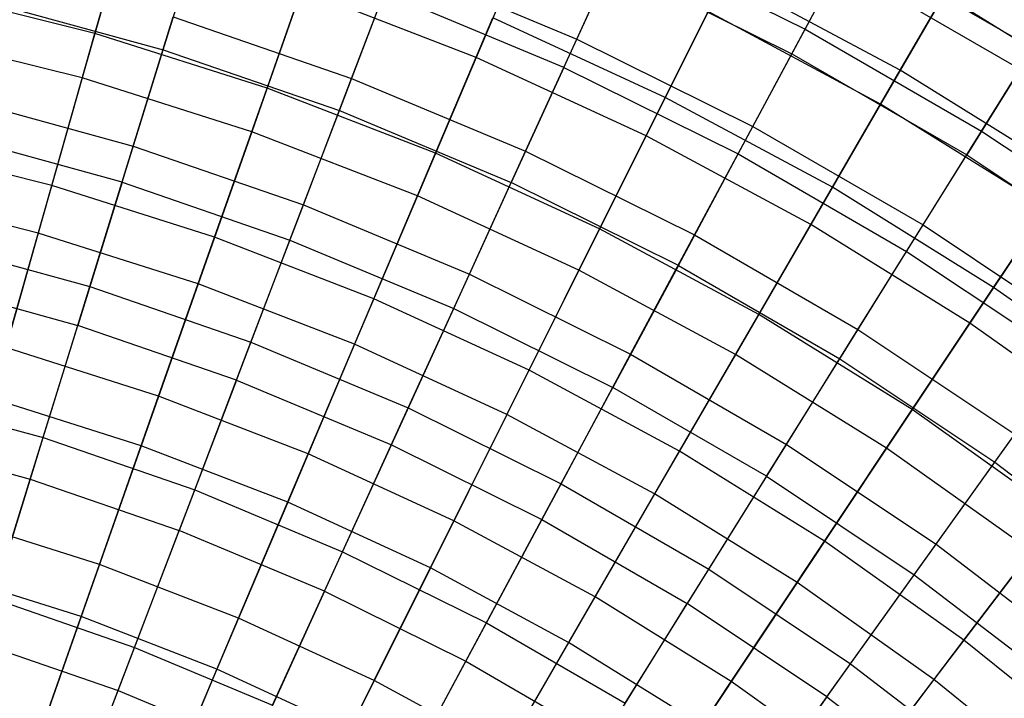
# Model space of a CAD drawing. Extents: x -8.3 to 8.8, y -6 to 6.
# Tile 169 of 177: x 1.3 to 2.9, y 3.4 to 4.4. Entities that reach past the tile are written whole.
import ezdxf

# ---------------------------------------------------------------- set-up
doc = ezdxf.new("R2010")
doc.units = 0
doc.header["$LTSCALE"] = 2.54
doc.layers.get('0').update_dxf_attribs({"linetype": 'CONTINUOUS'})

# ---------------------------------------------------------------- blocks, each defined once
blk = doc.blocks.new('DROPS_COLOR_A_STL')
at = {"color": 0}
for p, q in [((9.9463, 4.3772, 11.1348), (10.0052, 4.5675, 10.8245)), ((9.9463, 4.3772, 11.1348), (10.0052, 4.5675, 10.8245)), ((10.5981, 4.394, 4.846), (10.6705, 4.5524, 5.171)), ((10.5981, 4.394, 4.846), (10.6705, 4.5524, 5.171)), ((10.6705, 4.5524, 5.171), (10.9579, 4.4099, 5.171)), ((10.6705, 4.5524, 5.171), (10.9579, 4.4099, 5.171)), ((10.9579, 4.4099, 5.171), (11.0305, 4.5451, 5.5063)), ((10.9579, 4.4099, 5.171), (11.0305, 4.5451, 5.5063)), ((11.0305, 4.5451, 5.5063), (11.3167, 4.3795, 5.5063)), ((11.0305, 4.5451, 5.5063), (11.3167, 4.3795, 5.5063)), ((10.2433, 4.3322, 4.5325), (10.3125, 4.5136, 4.846)), ((10.2433, 4.3322, 4.5325), (10.3125, 4.5136, 4.846)), ((10.3125, 4.5136, 4.846), (10.5981, 4.394, 4.846)), ((10.3125, 4.5136, 4.846), (10.5981, 4.394, 4.846)), ((10.5777, 4.3492, 10.8245), (10.6523, 4.5125, 10.5024)), ((10.5777, 4.3492, 10.8245), (10.6523, 4.5125, 10.5024)), ((10.6523, 4.5125, 10.5024), (10.9371, 4.3712, 10.5024)), ((10.6523, 4.5125, 10.5024), (10.9371, 4.3712, 10.5024)), ((10.9371, 4.3712, 10.5024), (11.0123, 4.5113, 10.1697)), ((10.9371, 4.3712, 10.5024), (11.0123, 4.5113, 10.1697)), ((11.0123, 4.5113, 10.1697), (11.2964, 4.3469, 10.1697)), ((11.0123, 4.5113, 10.1697), (11.2964, 4.3469, 10.1697)), ((9.6631, 4.455, 11.1348), (9.9463, 4.3772, 11.1348)), ((9.6631, 4.455, 11.1348), (9.9463, 4.3772, 11.1348)), ((10.224, 4.2814, 11.1348), (10.295, 4.4676, 10.8245)), ((10.224, 4.2814, 11.1348), (10.295, 4.4676, 10.8245)), ((10.5777, 4.3492, 10.8245), (10.295, 4.4676, 10.8245)), ((10.5777, 4.3492, 10.8245), (10.295, 4.4676, 10.8245)), ((9.8993, 4.2253, 4.2317), (9.9624, 4.4291, 4.5325)), ((9.8993, 4.2253, 4.2317), (9.9624, 4.4291, 4.5325)), ((9.9624, 4.4291, 4.5325), (10.2433, 4.3322, 4.5325)), ((9.9624, 4.4291, 4.5325), (10.2433, 4.3322, 4.5325)), ((10.8756, 4.2564, 4.846), (10.9579, 4.4099, 5.171)), ((10.8756, 4.2564, 4.846), (10.9579, 4.4099, 5.171)), ((10.9579, 4.4099, 5.171), (11.2356, 4.2492, 5.171)), ((10.9579, 4.4099, 5.171), (11.2356, 4.2492, 5.171)), ((10.5175, 4.2175, 4.5325), (10.5981, 4.394, 4.846)), ((10.5175, 4.2175, 4.5325), (10.5981, 4.394, 4.846)), ((10.5981, 4.394, 4.846), (10.8756, 4.2564, 4.846)), ((10.5981, 4.394, 4.846), (10.8756, 4.2564, 4.846)), ((9.8818, 4.1687, 11.4321), (9.9463, 4.3772, 11.1348)), ((9.8818, 4.1687, 11.4321), (9.9463, 4.3772, 11.1348)), ((9.9463, 4.3772, 11.1348), (10.224, 4.2814, 11.1348)), ((9.9463, 4.3772, 11.1348), (10.224, 4.2814, 11.1348)), ((11.2356, 4.2492, 5.171), (11.3167, 4.3795, 5.5063)), ((11.2356, 4.2492, 5.171), (11.3167, 4.3795, 5.5063)), ((10.8523, 4.2131, 10.8245), (10.9371, 4.3712, 10.5024)), ((10.8523, 4.2131, 10.8245), (10.9371, 4.3712, 10.5024)), ((10.9371, 4.3712, 10.5024), (11.2124, 4.2119, 10.5024)), ((10.9371, 4.3712, 10.5024), (11.2124, 4.2119, 10.5024)), ((10.5777, 4.3492, 10.8245), (10.4949, 4.168, 11.1348)), ((10.5777, 4.3492, 10.8245), (10.4949, 4.168, 11.1348)), ((10.5777, 4.3492, 10.8245), (10.8523, 4.2131, 10.8245)), ((10.5777, 4.3492, 10.8245), (10.8523, 4.2131, 10.8245)), ((11.2964, 4.3469, 10.1697), (11.2124, 4.2119, 10.5024)), ((11.2964, 4.3469, 10.1697), (11.2124, 4.2119, 10.5024)), ((10.1674, 4.1329, 4.2317), (10.2433, 4.3322, 4.5325)), ((10.1674, 4.1329, 4.2317), (10.2433, 4.3322, 4.5325)), ((10.2433, 4.3322, 4.5325), (10.5175, 4.2175, 4.5325)), ((10.2433, 4.3322, 4.5325), (10.5175, 4.2175, 4.5325)), ((9.6259, 4.3005, 4.2317), (9.8993, 4.2253, 4.2317)), ((9.6259, 4.3005, 4.2317), (9.8993, 4.2253, 4.2317)), ((10.1462, 4.0775, 11.4321), (10.224, 4.2814, 11.1348)), ((10.1462, 4.0775, 11.4321), (10.224, 4.2814, 11.1348)), ((10.224, 4.2814, 11.1348), (10.4949, 4.168, 11.1348)), ((10.224, 4.2814, 11.1348), (10.4949, 4.168, 11.1348)), ((10.7838, 4.0854, 4.5325), (10.8756, 4.2564, 4.846)), ((10.7838, 4.0854, 4.5325), (10.8756, 4.2564, 4.846)), ((10.8756, 4.2564, 4.846), (11.1436, 4.1013, 4.846)), ((10.8756, 4.2564, 4.846), (11.1436, 4.1013, 4.846)), ((9.8818, 4.1687, 11.4321), (9.6121, 4.2428, 11.4321)), ((9.8818, 4.1687, 11.4321), (9.6121, 4.2428, 11.4321)), ((11.1436, 4.1013, 4.846), (11.2356, 4.2492, 5.171)), ((11.1436, 4.1013, 4.846), (11.2356, 4.2492, 5.171)), ((11.2356, 4.2492, 5.171), (11.5024, 4.0711, 5.171)), ((11.2356, 4.2492, 5.171), (11.5024, 4.0711, 5.171)), ((9.8308, 4.004, 3.9448), (9.8993, 4.2253, 4.2317)), ((9.8308, 4.004, 3.9448), (9.8993, 4.2253, 4.2317)), ((9.8993, 4.2253, 4.2317), (10.1674, 4.1329, 4.2317)), ((9.8993, 4.2253, 4.2317), (10.1674, 4.1329, 4.2317)), ((10.4289, 4.0234, 4.2317), (10.5175, 4.2175, 4.5325)), ((10.4289, 4.0234, 4.2317), (10.5175, 4.2175, 4.5325)), ((10.5175, 4.2175, 4.5325), (10.7838, 4.0854, 4.5325)), ((10.5175, 4.2175, 4.5325), (10.7838, 4.0854, 4.5325)), ((10.7581, 4.0375, 11.1348), (10.8523, 4.2131, 10.8245)), ((10.7581, 4.0375, 11.1348), (10.8523, 4.2131, 10.8245)), ((10.8523, 4.2131, 10.8245), (11.1176, 4.0596, 10.8245)), ((10.8523, 4.2131, 10.8245), (11.1176, 4.0596, 10.8245)), ((11.1176, 4.0596, 10.8245), (11.2124, 4.2119, 10.5024)), ((11.1176, 4.0596, 10.8245), (11.2124, 4.2119, 10.5024)), ((11.2124, 4.2119, 10.5024), (11.4769, 4.0354, 10.5024)), ((11.2124, 4.2119, 10.5024), (11.4769, 4.0354, 10.5024)), ((9.8818, 4.1687, 11.4321), (9.8119, 3.9429, 11.7151)), ((9.8818, 4.1687, 11.4321), (9.8119, 3.9429, 11.7151)), ((9.8818, 4.1687, 11.4321), (10.1462, 4.0775, 11.4321)), ((9.8818, 4.1687, 11.4321), (10.1462, 4.0775, 11.4321)), ((10.4043, 3.9695, 11.4321), (10.4949, 4.168, 11.1348)), ((10.4043, 3.9695, 11.4321), (10.4949, 4.168, 11.1348)), ((10.7581, 4.0375, 11.1348), (10.4949, 4.168, 11.1348)), ((10.7581, 4.0375, 11.1348), (10.4949, 4.168, 11.1348)), ((10.0848, 3.9164, 3.9448), (10.1674, 4.1329, 4.2317)), ((10.0848, 3.9164, 3.9448), (10.1674, 4.1329, 4.2317)), ((10.1674, 4.1329, 4.2317), (10.4289, 4.0234, 4.2317)), ((10.1674, 4.1329, 4.2317), (10.4289, 4.0234, 4.2317)), ((11.041, 3.9365, 4.5325), (11.1436, 4.1013, 4.846)), ((11.041, 3.9365, 4.5325), (11.1436, 4.1013, 4.846)), ((11.1436, 4.1013, 4.846), (11.4011, 3.9294, 4.846)), ((11.1436, 4.1013, 4.846), (11.4011, 3.9294, 4.846)), ((10.6829, 3.8974, 4.2317), (10.7838, 4.0854, 4.5325)), ((10.6829, 3.8974, 4.2317), (10.7838, 4.0854, 4.5325)), ((10.7838, 4.0854, 4.5325), (11.041, 3.9365, 4.5325)), ((10.7838, 4.0854, 4.5325), (11.041, 3.9365, 4.5325)), ((9.5717, 4.0752, 3.9448), (9.8308, 4.004, 3.9448)), ((9.5717, 4.0752, 3.9448), (9.8308, 4.004, 3.9448)), ((10.062, 3.8566, 11.7151), (10.1462, 4.0775, 11.4321)), ((10.062, 3.8566, 11.7151), (10.1462, 4.0775, 11.4321)), ((10.1462, 4.0775, 11.4321), (10.4043, 3.9695, 11.4321)), ((10.1462, 4.0775, 11.4321), (10.4043, 3.9695, 11.4321)), ((11.0123, 3.8904, 11.1348), (11.1176, 4.0596, 10.8245)), ((11.0123, 3.8904, 11.1348), (11.1176, 4.0596, 10.8245)), ((11.1176, 4.0596, 10.8245), (11.3725, 3.8894, 10.8245)), ((11.1176, 4.0596, 10.8245), (11.3725, 3.8894, 10.8245)), ((10.7581, 4.0375, 11.1348), (10.6549, 3.8452, 11.4321)), ((10.7581, 4.0375, 11.1348), (10.6549, 3.8452, 11.4321)), ((10.7581, 4.0375, 11.1348), (11.0123, 3.8904, 11.1348)), ((10.7581, 4.0375, 11.1348), (11.0123, 3.8904, 11.1348)), ((10.3327, 3.8127, 3.9448), (10.4289, 4.0234, 4.2317)), ((10.3327, 3.8127, 3.9448), (10.4289, 4.0234, 4.2317)), ((10.4289, 4.0234, 4.2317), (10.6829, 3.8974, 4.2317)), ((10.4289, 4.0234, 4.2317), (10.6829, 3.8974, 4.2317)), ((9.5568, 4.013, 11.7151), (9.8119, 3.9429, 11.7151)), ((9.5568, 4.013, 11.7151), (9.8119, 3.9429, 11.7151)), ((9.7572, 3.766, 3.673), (9.8308, 4.004, 3.9448)), ((9.7572, 3.766, 3.673), (9.8308, 4.004, 3.9448)), ((9.8308, 4.004, 3.9448), (10.0848, 3.9164, 3.9448)), ((9.8308, 4.004, 3.9448), (10.0848, 3.9164, 3.9448)), ((10.3061, 3.7545, 11.7151), (10.4043, 3.9695, 11.4321)), ((10.3061, 3.7545, 11.7151), (10.4043, 3.9695, 11.4321)), ((10.4043, 3.9695, 11.4321), (10.6549, 3.8452, 11.4321)), ((10.4043, 3.9695, 11.4321), (10.6549, 3.8452, 11.4321)), ((9.7369, 3.7007, 11.9828), (9.8119, 3.9429, 11.7151)), ((9.7369, 3.7007, 11.9828), (9.8119, 3.9429, 11.7151)), ((10.062, 3.8566, 11.7151), (9.8119, 3.9429, 11.7151)), ((10.062, 3.8566, 11.7151), (9.8119, 3.9429, 11.7151)), ((10.9283, 3.7554, 4.2317), (11.041, 3.9365, 4.5325)), ((10.9283, 3.7554, 4.2317), (11.041, 3.9365, 4.5325)), ((11.041, 3.9365, 4.5325), (11.2882, 3.7715, 4.5325)), ((11.041, 3.9365, 4.5325), (11.2882, 3.7715, 4.5325)), ((9.9961, 3.6836, 3.673), (10.0848, 3.9164, 3.9448)), ((9.9961, 3.6836, 3.673), (10.0848, 3.9164, 3.9448)), ((10.0848, 3.9164, 3.9448), (10.3327, 3.8127, 3.9448)), ((10.0848, 3.9164, 3.9448), (10.3327, 3.8127, 3.9448)), ((10.5734, 3.6933, 3.9448), (10.6829, 3.8974, 4.2317)), ((10.5734, 3.6933, 3.9448), (10.6829, 3.8974, 4.2317)), ((10.6829, 3.8974, 4.2317), (10.9283, 3.7554, 4.2317)), ((10.6829, 3.8974, 4.2317), (10.9283, 3.7554, 4.2317)), ((10.897, 3.7051, 11.4321), (11.0123, 3.8904, 11.1348)), ((10.897, 3.7051, 11.4321), (11.0123, 3.8904, 11.1348)), ((11.0123, 3.8904, 11.1348), (11.2566, 3.7273, 11.1348)), ((11.0123, 3.8904, 11.1348), (11.2566, 3.7273, 11.1348)), ((11.2566, 3.7273, 11.1348), (11.3725, 3.8894, 10.8245)), ((11.2566, 3.7273, 11.1348), (11.3725, 3.8894, 10.8245)), ((10.062, 3.8566, 11.7151), (9.9717, 3.6197, 11.9828)), ((10.062, 3.8566, 11.7151), (9.9717, 3.6197, 11.9828)), ((10.062, 3.8566, 11.7151), (10.3061, 3.7545, 11.7151)), ((10.062, 3.8566, 11.7151), (10.3061, 3.7545, 11.7151)), ((9.5135, 3.833, 3.673), (9.7572, 3.766, 3.673)), ((9.5135, 3.833, 3.673), (9.7572, 3.766, 3.673)), ((10.5431, 3.6369, 11.7151), (10.6549, 3.8452, 11.4321)), ((10.5431, 3.6369, 11.7151), (10.6549, 3.8452, 11.4321)), ((10.897, 3.7051, 11.4321), (10.6549, 3.8452, 11.4321)), ((10.897, 3.7051, 11.4321), (10.6549, 3.8452, 11.4321)), ((10.2292, 3.586, 3.673), (10.3327, 3.8127, 3.9448)), ((10.2292, 3.586, 3.673), (10.3327, 3.8127, 3.9448)), ((10.3327, 3.8127, 3.9448), (10.5734, 3.6933, 3.9448)), ((10.3327, 3.8127, 3.9448), (10.5734, 3.6933, 3.9448)), ((11.1641, 3.598, 4.2317), (11.2882, 3.7715, 4.5325)), ((11.1641, 3.598, 4.2317), (11.2882, 3.7715, 4.5325)), ((9.4975, 3.7664, 11.9828), (9.7369, 3.7007, 11.9828)), ((9.4975, 3.7664, 11.9828), (9.7369, 3.7007, 11.9828)), ((9.6786, 3.5123, 3.4172), (9.7572, 3.766, 3.673)), ((9.6786, 3.5123, 3.4172), (9.7572, 3.766, 3.673)), ((9.7572, 3.766, 3.673), (9.9961, 3.6836, 3.673)), ((9.7572, 3.766, 3.673), (9.9961, 3.6836, 3.673)), ((10.2008, 3.5238, 11.9828), (10.3061, 3.7545, 11.7151)), ((10.2008, 3.5238, 11.9828), (10.3061, 3.7545, 11.7151)), ((10.3061, 3.7545, 11.7151), (10.5431, 3.6369, 11.7151)), ((10.3061, 3.7545, 11.7151), (10.5431, 3.6369, 11.7151)), ((10.8059, 3.5587, 3.9448), (10.9283, 3.7554, 4.2317)), ((10.8059, 3.5587, 3.9448), (10.9283, 3.7554, 4.2317)), ((10.9283, 3.7554, 4.2317), (11.1641, 3.598, 4.2317)), ((10.9283, 3.7554, 4.2317), (11.1641, 3.598, 4.2317)), ((11.1297, 3.5498, 11.4321), (11.2566, 3.7273, 11.1348)), ((11.1297, 3.5498, 11.4321), (11.2566, 3.7273, 11.1348)), ((11.2566, 3.7273, 11.1348), (11.4899, 3.5489, 11.1348)), ((11.2566, 3.7273, 11.1348), (11.4899, 3.5489, 11.1348)), ((9.6572, 3.4429, 12.2341), (9.7369, 3.7007, 11.9828)), ((9.6572, 3.4429, 12.2341), (9.7369, 3.7007, 11.9828)), ((9.7369, 3.7007, 11.9828), (9.9717, 3.6197, 11.9828)), ((9.7369, 3.7007, 11.9828), (9.9717, 3.6197, 11.9828)), ((10.4556, 3.4738, 3.673), (10.5734, 3.6933, 3.9448)), ((10.4556, 3.4738, 3.673), (10.5734, 3.6933, 3.9448)), ((10.5734, 3.6933, 3.9448), (10.8059, 3.5587, 3.9448)), ((10.5734, 3.6933, 3.9448), (10.8059, 3.5587, 3.9448)), ((10.897, 3.7051, 11.4321), (10.7721, 3.5044, 11.7151)), ((10.897, 3.7051, 11.4321), (10.7721, 3.5044, 11.7151)), ((10.897, 3.7051, 11.4321), (11.1297, 3.5498, 11.4321)), ((10.897, 3.7051, 11.4321), (11.1297, 3.5498, 11.4321)), ((9.9014, 3.4354, 3.4172), (9.9961, 3.6836, 3.673)), ((9.9014, 3.4354, 3.4172), (9.9961, 3.6836, 3.673)), ((9.9961, 3.6836, 3.673), (10.2292, 3.586, 3.673)), ((9.9961, 3.6836, 3.673), (10.2292, 3.586, 3.673)), ((10.4232, 3.4135, 11.9828), (10.5431, 3.6369, 11.7151)), ((10.4232, 3.4135, 11.9828), (10.5431, 3.6369, 11.7151)), ((10.5431, 3.6369, 11.7151), (10.7721, 3.5044, 11.7151)), ((10.5431, 3.6369, 11.7151), (10.7721, 3.5044, 11.7151)), ((9.8756, 3.3676, 12.2341), (9.9717, 3.6197, 11.9828)), ((9.8756, 3.3676, 12.2341), (9.9717, 3.6197, 11.9828)), ((10.2008, 3.5238, 11.9828), (9.9717, 3.6197, 11.9828)), ((10.2008, 3.5238, 11.9828), (9.9717, 3.6197, 11.9828)), ((10.1188, 3.3444, 3.4172), (10.2292, 3.586, 3.673)), ((10.1188, 3.3444, 3.4172), (10.2292, 3.586, 3.673)), ((10.2292, 3.586, 3.673), (10.4556, 3.4738, 3.673)), ((10.2292, 3.586, 3.673), (10.4556, 3.4738, 3.673)), ((11.0294, 3.4095, 3.9448), (11.1641, 3.598, 4.2317)), ((11.0294, 3.4095, 3.9448), (11.1641, 3.598, 4.2317)), ((11.1641, 3.598, 4.2317), (11.3894, 3.4258, 4.2317)), ((11.1641, 3.598, 4.2317), (11.3894, 3.4258, 4.2317)), ((10.6743, 3.3472, 3.673), (10.8059, 3.5587, 3.9448)), ((10.6743, 3.3472, 3.673), (10.8059, 3.5587, 3.9448)), ((10.8059, 3.5587, 3.9448), (11.0294, 3.4095, 3.9448)), ((10.8059, 3.5587, 3.9448), (11.0294, 3.4095, 3.9448)), ((10.9922, 3.3575, 11.7151), (11.1297, 3.5498, 11.4321)), ((10.9922, 3.3575, 11.7151), (11.1297, 3.5498, 11.4321)), ((11.1297, 3.5498, 11.4321), (11.3519, 3.3799, 11.4321)), ((11.1297, 3.5498, 11.4321), (11.3519, 3.3799, 11.4321)), ((10.2008, 3.5238, 11.9828), (10.0887, 3.2784, 12.2341)), ((10.2008, 3.5238, 11.9828), (10.0887, 3.2784, 12.2341)), ((10.2008, 3.5238, 11.9828), (10.4232, 3.4135, 11.9828)), ((10.2008, 3.5238, 11.9828), (10.4232, 3.4135, 11.9828)), ((9.6786, 3.5123, 3.4172), (9.9014, 3.4354, 3.4172)), ((9.6786, 3.5123, 3.4172), (9.9014, 3.4354, 3.4172)), ((10.6382, 3.2891, 11.9828), (10.7721, 3.5044, 11.7151)), ((10.6382, 3.2891, 11.9828), (10.7721, 3.5044, 11.7151)), ((10.9922, 3.3575, 11.7151), (10.7721, 3.5044, 11.7151)), ((10.9922, 3.3575, 11.7151), (10.7721, 3.5044, 11.7151)), ((10.33, 3.2397, 3.4172), (10.4556, 3.4738, 3.673)), ((10.33, 3.2397, 3.4172), (10.4556, 3.4738, 3.673)), ((10.4556, 3.4738, 3.673), (10.6743, 3.3472, 3.673)), ((10.4556, 3.4738, 3.673), (10.6743, 3.3472, 3.673)), ((9.6572, 3.4429, 12.2341), (9.8756, 3.3676, 12.2341)), ((9.6572, 3.4429, 12.2341), (9.8756, 3.3676, 12.2341)), ((9.8013, 3.1727, 3.1786), (9.9014, 3.4354, 3.4172)), ((9.8013, 3.1727, 3.1786), (9.9014, 3.4354, 3.4172)), ((9.9014, 3.4354, 3.4172), (10.1188, 3.3444, 3.4172)), ((9.9014, 3.4354, 3.4172), (10.1188, 3.3444, 3.4172)), ((10.2956, 3.1757, 12.2341), (10.4232, 3.4135, 11.9828)), ((10.2956, 3.1757, 12.2341), (10.4232, 3.4135, 11.9828)), ((10.4232, 3.4135, 11.9828), (10.6382, 3.2891, 11.9828)), ((10.4232, 3.4135, 11.9828), (10.6382, 3.2891, 11.9828)), ((10.8845, 3.2069, 3.673), (11.0294, 3.4095, 3.9448)), ((10.8845, 3.2069, 3.673), (11.0294, 3.4095, 3.9448)), ((11.0294, 3.4095, 3.9448), (11.2428, 3.2463, 3.9448)), ((11.0294, 3.4095, 3.9448), (11.2428, 3.2463, 3.9448)), ((9.774, 3.1013, 12.4681), (9.8756, 3.3676, 12.2341)), ((9.774, 3.1013, 12.4681), (9.8756, 3.3676, 12.2341)), ((9.8756, 3.3676, 12.2341), (10.0887, 3.2784, 12.2341)), ((9.8756, 3.3676, 12.2341), (10.0887, 3.2784, 12.2341)), ((10.9922, 3.3575, 11.7151), (10.8447, 3.1512, 11.9828)), ((10.9922, 3.3575, 11.7151), (10.8447, 3.1512, 11.9828)), ((10.9922, 3.3575, 11.7151), (11.2024, 3.1968, 11.7151)), ((10.9922, 3.3575, 11.7151), (11.2024, 3.1968, 11.7151))]:
    blk.add_line(p, q, dxfattribs=at)
blk = doc.blocks.new('GROUP_1')
at = {"color": 0}
for p, q in [((9.7536, 10.4016, 2.1196), (9.8167, 10.6243, 2.4104)), ((9.7536, 10.4016, 2.1196), (9.8167, 10.6243, 2.4104)), ((10.4395, 10.5651, 9.3777), (10.3543, 10.3638, 9.6783)), ((10.4395, 10.5651, 9.3777), (10.3543, 10.3638, 9.6783)), ((9.7983, 10.5593, 9.6783), (9.7337, 10.3314, 9.9648)), ((9.7983, 10.5593, 9.6783), (9.7337, 10.3314, 9.9648)), ((10.0249, 10.3155, 2.1196), (10.1017, 10.5339, 2.4104)), ((10.0249, 10.3155, 2.1196), (10.1017, 10.5339, 2.4104)), ((11.0223, 10.3435, 2.715), (11.1194, 10.5112, 3.0323)), ((11.0223, 10.3435, 2.715), (11.1194, 10.5112, 3.0323)), ((10.6522, 10.3009, 2.4104), (10.7473, 10.4916, 2.715)), ((10.6522, 10.3009, 2.4104), (10.7473, 10.4916, 2.715)), ((11.0223, 10.3435, 2.715), (10.7473, 10.4916, 2.715)), ((11.0223, 10.3435, 2.715), (10.7473, 10.4916, 2.715)), ((9.7536, 10.4016, 2.1196), (9.4774, 10.4706, 2.1196)), ((9.7536, 10.4016, 2.1196), (9.4774, 10.4706, 2.1196)), ((10.0793, 10.4702, 9.6783), (10.0007, 10.2467, 9.9648)), ((10.0793, 10.4702, 9.6783), (10.0007, 10.2467, 9.9648)), ((10.3543, 10.3638, 9.6783), (10.0793, 10.4702, 9.6783)), ((10.3543, 10.3638, 9.6783), (10.0793, 10.4702, 9.6783)), ((11.0913, 10.4627, 9.0642), (10.9913, 10.2899, 9.3777)), ((11.0913, 10.4627, 9.0642), (10.9913, 10.2899, 9.3777)), ((11.3639, 10.2934, 9.0642), (11.0913, 10.4627, 9.0642)), ((11.3639, 10.2934, 9.0642), (11.0913, 10.4627, 9.0642)), ((10.2904, 10.2128, 2.1196), (10.3806, 10.426, 2.4104)), ((10.2904, 10.2128, 2.1196), (10.3806, 10.426, 2.4104)), ((10.6522, 10.3009, 2.4104), (10.3806, 10.426, 2.4104)), ((10.6522, 10.3009, 2.4104), (10.3806, 10.426, 2.4104)), ((10.7197, 10.4361, 9.3777), (10.6221, 10.2404, 9.6783)), ((10.7197, 10.4361, 9.3777), (10.6221, 10.2404, 9.6783)), ((10.9913, 10.2899, 9.3777), (10.7197, 10.4361, 9.3777)), ((10.9913, 10.2899, 9.3777), (10.7197, 10.4361, 9.3777)), ((9.7337, 10.3314, 9.9648), (9.462, 10.3993, 9.9648)), ((9.7337, 10.3314, 9.9648), (9.462, 10.3993, 9.9648)), ((9.6857, 10.162, 1.8437), (9.7536, 10.4016, 2.1196)), ((9.6857, 10.162, 1.8437), (9.7536, 10.4016, 2.1196)), ((10.0249, 10.3155, 2.1196), (9.7536, 10.4016, 2.1196)), ((10.0249, 10.3155, 2.1196), (9.7536, 10.4016, 2.1196)), ((10.3543, 10.3638, 9.6783), (10.2619, 10.1456, 9.9648)), ((10.3543, 10.3638, 9.6783), (10.2619, 10.1456, 9.9648)), ((10.6221, 10.2404, 9.6783), (10.3543, 10.3638, 9.6783)), ((10.6221, 10.2404, 9.6783), (10.3543, 10.3638, 9.6783)), ((10.9156, 10.1592, 2.4104), (11.0223, 10.3435, 2.715)), ((10.9156, 10.1592, 2.4104), (11.0223, 10.3435, 2.715)), ((11.2876, 10.1787, 2.715), (11.0223, 10.3435, 2.715)), ((11.2876, 10.1787, 2.715), (11.0223, 10.3435, 2.715)), ((9.7337, 10.3314, 9.9648), (9.6644, 10.0869, 10.2361)), ((9.7337, 10.3314, 9.9648), (9.6644, 10.0869, 10.2361)), ((10.0007, 10.2467, 9.9648), (9.7337, 10.3314, 9.9648)), ((10.0007, 10.2467, 9.9648), (9.7337, 10.3314, 9.9648)), ((9.9423, 10.0806, 1.8437), (10.0249, 10.3155, 2.1196)), ((9.9423, 10.0806, 1.8437), (10.0249, 10.3155, 2.1196)), ((10.2904, 10.2128, 2.1196), (10.0249, 10.3155, 2.1196)), ((10.2904, 10.2128, 2.1196), (10.0249, 10.3155, 2.1196)), ((10.5489, 10.0937, 2.1196), (10.6522, 10.3009, 2.4104)), ((10.5489, 10.0937, 2.1196), (10.6522, 10.3009, 2.4104)), ((10.9156, 10.1592, 2.4104), (10.6522, 10.3009, 2.4104)), ((10.9156, 10.1592, 2.4104), (10.6522, 10.3009, 2.4104)), ((10.9913, 10.2899, 9.3777), (10.8817, 10.1007, 9.6783)), ((10.9913, 10.2899, 9.3777), (10.8817, 10.1007, 9.6783)), ((11.2533, 10.1271, 9.3777), (10.9913, 10.2899, 9.3777)), ((11.2533, 10.1271, 9.3777), (10.9913, 10.2899, 9.3777)), ((10.0007, 10.2467, 9.9648), (9.9164, 10.007, 10.2361)), ((10.0007, 10.2467, 9.9648), (9.9164, 10.007, 10.2361)), ((10.2619, 10.1456, 9.9648), (10.0007, 10.2467, 9.9648)), ((10.2619, 10.1456, 9.9648), (10.0007, 10.2467, 9.9648)), ((10.6221, 10.2404, 9.6783), (10.5163, 10.0285, 9.9648)), ((10.6221, 10.2404, 9.6783), (10.5163, 10.0285, 9.9648)), ((10.8817, 10.1007, 9.6783), (10.6221, 10.2404, 9.6783)), ((10.8817, 10.1007, 9.6783), (10.6221, 10.2404, 9.6783)), ((9.6857, 10.162, 1.8437), (9.4246, 10.2272, 1.8437)), ((9.6857, 10.162, 1.8437), (9.4246, 10.2272, 1.8437)), ((10.1933, 9.9834, 1.8437), (10.2904, 10.2128, 2.1196)), ((10.1933, 9.9834, 1.8437), (10.2904, 10.2128, 2.1196)), ((10.5489, 10.0937, 2.1196), (10.2904, 10.2128, 2.1196)), ((10.5489, 10.0937, 2.1196), (10.2904, 10.2128, 2.1196)), ((11.1696, 10.0013, 2.4104), (11.2876, 10.1787, 2.715)), ((11.1696, 10.0013, 2.4104), (11.2876, 10.1787, 2.715)), ((9.6133, 9.9063, 1.5837), (9.6857, 10.162, 1.8437)), ((9.6133, 9.9063, 1.5837), (9.6857, 10.162, 1.8437)), ((9.9423, 10.0806, 1.8437), (9.6857, 10.162, 1.8437)), ((9.9423, 10.0806, 1.8437), (9.6857, 10.162, 1.8437)), ((9.6644, 10.0869, 10.2361), (9.408, 10.151, 10.2361)), ((9.6644, 10.0869, 10.2361), (9.408, 10.151, 10.2361)), ((10.2619, 10.1456, 9.9648), (10.1628, 9.9116, 10.2361)), ((10.2619, 10.1456, 9.9648), (10.1628, 9.9116, 10.2361)), ((10.5163, 10.0285, 9.9648), (10.2619, 10.1456, 9.9648)), ((10.5163, 10.0285, 9.9648), (10.2619, 10.1456, 9.9648)), ((10.7995, 9.9588, 2.1196), (10.9156, 10.1592, 2.4104)), ((10.7995, 9.9588, 2.1196), (10.9156, 10.1592, 2.4104)), ((11.1696, 10.0013, 2.4104), (10.9156, 10.1592, 2.4104)), ((11.1696, 10.0013, 2.4104), (10.9156, 10.1592, 2.4104)), ((11.2533, 10.1271, 9.3777), (11.1321, 9.9451, 9.6783)), ((11.2533, 10.1271, 9.3777), (11.1321, 9.9451, 9.6783)), ((10.8817, 10.1007, 9.6783), (10.763, 9.8957, 9.9648)), ((10.8817, 10.1007, 9.6783), (10.763, 9.8957, 9.9648)), ((11.1321, 9.9451, 9.6783), (10.8817, 10.1007, 9.6783)), ((11.1321, 9.9451, 9.6783), (10.8817, 10.1007, 9.6783)), ((9.6644, 10.0869, 10.2361), (9.5907, 9.8266, 10.4911)), ((9.6644, 10.0869, 10.2361), (9.5907, 9.8266, 10.4911)), ((9.9164, 10.007, 10.2361), (9.6644, 10.0869, 10.2361)), ((9.9164, 10.007, 10.2361), (9.6644, 10.0869, 10.2361)), ((10.4377, 9.8708, 1.8437), (10.5489, 10.0937, 2.1196)), ((10.4377, 9.8708, 1.8437), (10.5489, 10.0937, 2.1196)), ((10.7995, 9.9588, 2.1196), (10.5489, 10.0937, 2.1196)), ((10.7995, 9.9588, 2.1196), (10.5489, 10.0937, 2.1196)), ((9.8541, 9.8299, 1.5837), (9.9423, 10.0806, 1.8437)), ((9.8541, 9.8299, 1.5837), (9.9423, 10.0806, 1.8437)), ((10.1933, 9.9834, 1.8437), (9.9423, 10.0806, 1.8437)), ((10.1933, 9.9834, 1.8437), (9.9423, 10.0806, 1.8437)), ((10.5163, 10.0285, 9.9648), (10.4029, 9.801, 10.2361)), ((10.5163, 10.0285, 9.9648), (10.4029, 9.801, 10.2361)), ((10.763, 9.8957, 9.9648), (10.5163, 10.0285, 9.9648)), ((10.763, 9.8957, 9.9648), (10.5163, 10.0285, 9.9648)), ((9.9164, 10.007, 10.2361), (9.8266, 9.7518, 10.4911)), ((9.9164, 10.007, 10.2361), (9.8266, 9.7518, 10.4911)), ((10.1628, 9.9116, 10.2361), (9.9164, 10.007, 10.2361)), ((10.1628, 9.9116, 10.2361), (9.9164, 10.007, 10.2361)), ((11.0413, 9.8086, 2.1196), (11.1696, 10.0013, 2.4104)), ((11.0413, 9.8086, 2.1196), (11.1696, 10.0013, 2.4104)), ((11.4133, 9.828, 2.4104), (11.1696, 10.0013, 2.4104)), ((11.4133, 9.828, 2.4104), (11.1696, 10.0013, 2.4104)), ((10.0897, 9.7387, 1.5837), (10.1933, 9.9834, 1.8437)), ((10.0897, 9.7387, 1.5837), (10.1933, 9.9834, 1.8437)), ((10.4377, 9.8708, 1.8437), (10.1933, 9.9834, 1.8437)), ((10.4377, 9.8708, 1.8437), (10.1933, 9.9834, 1.8437)), ((10.6747, 9.7433, 1.8437), (10.7995, 9.9588, 2.1196)), ((10.6747, 9.7433, 1.8437), (10.7995, 9.9588, 2.1196)), ((11.0413, 9.8086, 2.1196), (10.7995, 9.9588, 2.1196)), ((11.0413, 9.8086, 2.1196), (10.7995, 9.9588, 2.1196)), ((11.1321, 9.9451, 9.6783), (11.0009, 9.7479, 9.9648)), ((11.1321, 9.9451, 9.6783), (11.0009, 9.7479, 9.9648)), ((11.3724, 9.7742, 9.6783), (11.1321, 9.9451, 9.6783)), ((11.3724, 9.7742, 9.6783), (11.1321, 9.9451, 9.6783)), ((9.8541, 9.8299, 1.5837), (9.6133, 9.9063, 1.5837)), ((9.8541, 9.8299, 1.5837), (9.6133, 9.9063, 1.5837)), ((10.1628, 9.9116, 10.2361), (10.0574, 9.6625, 10.4911)), ((10.1628, 9.9116, 10.2361), (10.0574, 9.6625, 10.4911)), ((10.4029, 9.801, 10.2361), (10.1628, 9.9116, 10.2361)), ((10.4029, 9.801, 10.2361), (10.1628, 9.9116, 10.2361)), ((10.763, 9.8957, 9.9648), (10.6356, 9.6757, 10.2361)), ((10.763, 9.8957, 9.9648), (10.6356, 9.6757, 10.2361)), ((11.0009, 9.7479, 9.9648), (10.763, 9.8957, 9.9648)), ((11.0009, 9.7479, 9.9648), (10.763, 9.8957, 9.9648)), ((10.3191, 9.6331, 1.5837), (10.4377, 9.8708, 1.8437)), ((10.3191, 9.6331, 1.5837), (10.4377, 9.8708, 1.8437)), ((10.6747, 9.7433, 1.8437), (10.4377, 9.8708, 1.8437)), ((10.6747, 9.7433, 1.8437), (10.4377, 9.8708, 1.8437)), ((9.8266, 9.7518, 10.4911), (9.5907, 9.8266, 10.4911)), ((9.8266, 9.7518, 10.4911), (9.5907, 9.8266, 10.4911)), ((9.7608, 9.5646, 1.3406), (9.8541, 9.8299, 1.5837)), ((9.7608, 9.5646, 1.3406), (9.8541, 9.8299, 1.5837)), ((10.0897, 9.7387, 1.5837), (9.8541, 9.8299, 1.5837)), ((10.0897, 9.7387, 1.5837), (9.8541, 9.8299, 1.5837)), ((10.9033, 9.6012, 1.8437), (11.0413, 9.8086, 2.1196)), ((10.9033, 9.6012, 1.8437), (11.0413, 9.8086, 2.1196)), ((11.2733, 9.6436, 2.1196), (11.0413, 9.8086, 2.1196)), ((11.2733, 9.6436, 2.1196), (11.0413, 9.8086, 2.1196)), ((10.4029, 9.801, 10.2361), (10.2822, 9.559, 10.4911)), ((10.4029, 9.801, 10.2361), (10.2822, 9.559, 10.4911)), ((10.6356, 9.6757, 10.2361), (10.4029, 9.801, 10.2361)), ((10.6356, 9.6757, 10.2361), (10.4029, 9.801, 10.2361)), ((9.8266, 9.7518, 10.4911), (9.7318, 9.4823, 10.7288)), ((9.8266, 9.7518, 10.4911), (9.7318, 9.4823, 10.7288)), ((10.0574, 9.6625, 10.4911), (9.8266, 9.7518, 10.4911)), ((10.0574, 9.6625, 10.4911), (9.8266, 9.7518, 10.4911)), ((10.5416, 9.5133, 1.5837), (10.6747, 9.7433, 1.8437)), ((10.5416, 9.5133, 1.5837), (10.6747, 9.7433, 1.8437)), ((10.9033, 9.6012, 1.8437), (10.6747, 9.7433, 1.8437)), ((10.9033, 9.6012, 1.8437), (10.6747, 9.7433, 1.8437)), ((11.0009, 9.7479, 9.9648), (10.8601, 9.5363, 10.2361)), ((11.0009, 9.7479, 9.9648), (10.8601, 9.5363, 10.2361)), ((11.2292, 9.5855, 9.9648), (11.0009, 9.7479, 9.9648)), ((11.2292, 9.5855, 9.9648), (11.0009, 9.7479, 9.9648)), ((9.98, 9.4797, 1.3406), (10.0897, 9.7387, 1.5837)), ((9.98, 9.4797, 1.3406), (10.0897, 9.7387, 1.5837)), ((10.3191, 9.6331, 1.5837), (10.0897, 9.7387, 1.5837)), ((10.3191, 9.6331, 1.5837), (10.0897, 9.7387, 1.5837)), ((10.6356, 9.6757, 10.2361), (10.5001, 9.4417, 10.4911)), ((10.6356, 9.6757, 10.2361), (10.5001, 9.4417, 10.4911)), ((10.8601, 9.5363, 10.2361), (10.6356, 9.6757, 10.2361)), ((10.8601, 9.5363, 10.2361), (10.6356, 9.6757, 10.2361)), ((10.0574, 9.6625, 10.4911), (9.946, 9.3993, 10.7288)), ((10.0574, 9.6625, 10.4911), (9.946, 9.3993, 10.7288)), ((10.2822, 9.559, 10.4911), (10.0574, 9.6625, 10.4911)), ((10.2822, 9.559, 10.4911), (10.0574, 9.6625, 10.4911)), ((9.7608, 9.5646, 1.3406), (9.5366, 9.6357, 1.3406)), ((9.7608, 9.5646, 1.3406), (9.5366, 9.6357, 1.3406)), ((11.1227, 9.4452, 1.8437), (11.2733, 9.6436, 2.1196)), ((11.1227, 9.4452, 1.8437), (11.2733, 9.6436, 2.1196)), ((10.1936, 9.3814, 1.3406), (10.3191, 9.6331, 1.5837)), ((10.1936, 9.3814, 1.3406), (10.3191, 9.6331, 1.5837)), ((10.5416, 9.5133, 1.5837), (10.3191, 9.6331, 1.5837)), ((10.5416, 9.5133, 1.5837), (10.3191, 9.6331, 1.5837)), ((10.7562, 9.38, 1.5837), (10.9033, 9.6012, 1.8437)), ((10.7562, 9.38, 1.5837), (10.9033, 9.6012, 1.8437)), ((11.1227, 9.4452, 1.8437), (10.9033, 9.6012, 1.8437)), ((11.1227, 9.4452, 1.8437), (10.9033, 9.6012, 1.8437)), ((11.2292, 9.5855, 9.9648), (11.0755, 9.3831, 10.2361)), ((11.2292, 9.5855, 9.9648), (11.0755, 9.3831, 10.2361)), ((9.6626, 9.2856, 1.1155), (9.7608, 9.5646, 1.3406)), ((9.6626, 9.2856, 1.1155), (9.7608, 9.5646, 1.3406)), ((9.98, 9.4797, 1.3406), (9.7608, 9.5646, 1.3406)), ((9.98, 9.4797, 1.3406), (9.7608, 9.5646, 1.3406)), ((10.2822, 9.559, 10.4911), (10.1546, 9.3033, 10.7288)), ((10.2822, 9.559, 10.4911), (10.1546, 9.3033, 10.7288)), ((10.5001, 9.4417, 10.4911), (10.2822, 9.559, 10.4911)), ((10.5001, 9.4417, 10.4911), (10.2822, 9.559, 10.4911)), ((9.7318, 9.4823, 10.7288), (9.5128, 9.5517, 10.7288)), ((9.7318, 9.4823, 10.7288), (9.5128, 9.5517, 10.7288)), ((10.8601, 9.5363, 10.2361), (10.7103, 9.3111, 10.4911)), ((10.8601, 9.5363, 10.2361), (10.7103, 9.3111, 10.4911)), ((11.0755, 9.3831, 10.2361), (10.8601, 9.5363, 10.2361)), ((11.0755, 9.3831, 10.2361), (10.8601, 9.5363, 10.2361)), ((10.4007, 9.2699, 1.3406), (10.5416, 9.5133, 1.5837)), ((10.4007, 9.2699, 1.3406), (10.5416, 9.5133, 1.5837)), ((10.7562, 9.38, 1.5837), (10.5416, 9.5133, 1.5837)), ((10.7562, 9.38, 1.5837), (10.5416, 9.5133, 1.5837)), ((9.7318, 9.4823, 10.7288), (9.6323, 9.1993, 10.9485)), ((9.7318, 9.4823, 10.7288), (9.6323, 9.1993, 10.9485)), ((9.946, 9.3993, 10.7288), (9.7318, 9.4823, 10.7288)), ((9.946, 9.3993, 10.7288), (9.7318, 9.4823, 10.7288)), ((9.8647, 9.2073, 1.1155), (9.98, 9.4797, 1.3406)), ((9.8647, 9.2073, 1.1155), (9.98, 9.4797, 1.3406)), ((10.1936, 9.3814, 1.3406), (9.98, 9.4797, 1.3406)), ((10.1936, 9.3814, 1.3406), (9.98, 9.4797, 1.3406)), ((10.5001, 9.4417, 10.4911), (10.3569, 9.1944, 10.7288)), ((10.5001, 9.4417, 10.4911), (10.3569, 9.1944, 10.7288)), ((10.7103, 9.3111, 10.4911), (10.5001, 9.4417, 10.4911)), ((10.7103, 9.3111, 10.4911), (10.5001, 9.4417, 10.4911)), ((10.9621, 9.2336, 1.5837), (11.1227, 9.4452, 1.8437)), ((10.9621, 9.2336, 1.5837), (11.1227, 9.4452, 1.8437)), ((11.3319, 9.2759, 1.8437), (11.1227, 9.4452, 1.8437)), ((11.3319, 9.2759, 1.8437), (11.1227, 9.4452, 1.8437)), ((9.946, 9.3993, 10.7288), (9.8291, 9.1232, 10.9485)), ((9.946, 9.3993, 10.7288), (9.8291, 9.1232, 10.9485)), ((10.1546, 9.3033, 10.7288), (9.946, 9.3993, 10.7288)), ((10.1546, 9.3033, 10.7288), (9.946, 9.3993, 10.7288)), ((10.0616, 9.1167, 1.1155), (10.1936, 9.3814, 1.3406)), ((10.0616, 9.1167, 1.1155), (10.1936, 9.3814, 1.3406)), ((10.4007, 9.2699, 1.3406), (10.1936, 9.3814, 1.3406)), ((10.4007, 9.2699, 1.3406), (10.1936, 9.3814, 1.3406)), ((10.6004, 9.1458, 1.3406), (10.7562, 9.38, 1.5837)), ((10.6004, 9.1458, 1.3406), (10.7562, 9.38, 1.5837)), ((10.9621, 9.2336, 1.5837), (10.7562, 9.38, 1.5837)), ((10.9621, 9.2336, 1.5837), (10.7562, 9.38, 1.5837)), ((11.0755, 9.3831, 10.2361), (10.912, 9.1676, 10.4911)), ((11.0755, 9.3831, 10.2361), (10.912, 9.1676, 10.4911)), ((11.281, 9.2168, 10.2361), (11.0755, 9.3831, 10.2361)), ((11.281, 9.2168, 10.2361), (11.0755, 9.3831, 10.2361))]:
    blk.add_line(p, q, dxfattribs=at)
blk.add_blockref('DROPS_COLOR_A_STL', (-0.0852, 5.9985, -1.8001), dxfattribs=at)

msp = doc.modelspace()

# ---------------------------------------------------------------- block references
at = {"color": 0}
msp.add_blockref('GROUP_1', (-8.3148, -5.9985, 1.8001), dxfattribs=at)

doc.saveas('drawing.dxf')
